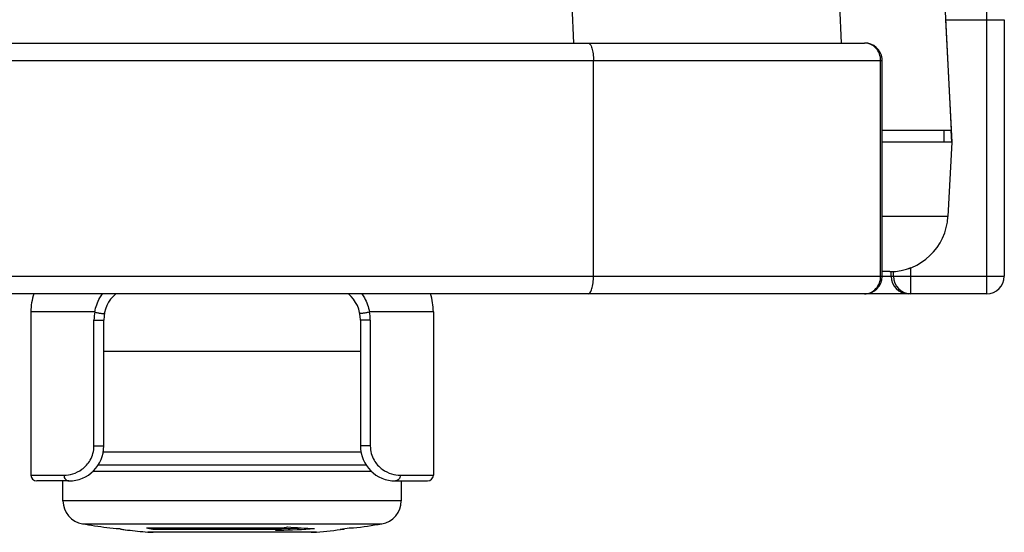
# Model space of a CAD drawing. Header units: millimetres. Extents: x 0 to 1189, y 0 to 841.
# Tile 18 of 34: x 429 to 514, y 629 to 673. Entities that reach past the tile are written whole.
import ezdxf

# ---------------------------------------------------------------- set-up
doc = ezdxf.new("R2010")
doc.units = ezdxf.units.MM
doc.header["$LTSCALE"] = 65.395
for name, color, linetype in [('BOTTOM_BODY-RH-SHAPE', 7, 'CONTINUOUS'), ('JACKET_BOTTOM-R-SHAPE', 7, 'CONTINUOUS'), ('JACKET_TOP-R-SHAPE', 7, 'CONTINUOUS'), ('OUTSIDE-XA-BODY-V-Y-SHAPE', 7, 'CONTINUOUS'), ('OUTSIDE-XA-HANDLE-BV-_-SHAPE', 7, 'CONTINUOUS'), ('PROTECT_CAP_EMERGENCY_SWI-SHAPE', 7, 'CONTINUOUS'), ('TOP_BODY-RH-A-SHAPE', 7, 'CONTINUOUS'), ('TOP_BODY-RH-SHAPE', 7, 'CONTINUOUS')]:
    doc.layers.add(name, color=color, linetype=linetype)

msp = doc.modelspace()

# ---------------------------------------------------------------- linework, layer by layer
at = {"layer": 'BOTTOM_BODY-RH-SHAPE', "color": 7, "linetype": 'Continuous'}
for p, q in [((476.74, 671.159), (476.593, 674.414)), ((476.74, 671.159), (476.593, 674.414)), ((499.686, 671.159), (499.559, 674.414)), ((499.686, 671.159), (499.559, 674.414)), ((508.542, 674.414), (509.105, 663.659)), ((509.105, 663.659), (503.178, 663.659)), ((508.458, 663.659), (508.458, 662.659))]:
    msp.add_line(p, q, dxfattribs=at)
at = {"layer": 'JACKET_BOTTOM-R-SHAPE', "color": 7, "linetype": 'Continuous'}
for p, q in [((512.151, 649.659), (512.151, 674.659)), ((508.607, 673.159), (513.651, 673.159)), ((508.607, 673.159), (509.158, 662.659)), ((513.651, 673.159), (513.651, 651.159)), ((509.142, 662.659), (509.09, 663.658)), ((509.158, 662.659), (508.824, 656.297)), ((505.651, 649.659), (505.651, 651.902)), ((503.178, 651.159), (513.651, 651.159)), ((503.955, 651.159), (503.955, 651.569)), ((504.151, 651.159), (504.151, 651.569)), ((512.151, 649.659), (501.678, 649.659))]:
    msp.add_line(p, q, dxfattribs=at)
for centre, radius, start, end in [((503.818, 656.595), 5.038, 289.25062, 289.37872), ((503.831, 656.561), 5.002, 289.37491, 291.34305), ((505.455, 651.159), 1.5, 179.99923, 269.99923), ((505.651, 651.159), 1.5, 179.99974, 269.99861), ((512.151, 651.159), 1.5, 270.00055, 359.99945)]:
    msp.add_arc(centre, radius, start, end, dxfattribs=at)
at = {"layer": 'JACKET_TOP-R-SHAPE', "color": 7, "linetype": 'Continuous'}
for p, q in [((427.081, 671.159), (501.678, 671.159)), ((425.603, 669.659), (503.178, 669.659)), ((478.435, 651.159), (478.435, 669.659)), ((503.052, 651.159), (503.052, 669.659)), ((503.178, 651.159), (503.178, 669.659)), ((425.156, 651.159), (503.178, 651.159)), ((501.678, 649.659), (426.656, 649.659))]:
    msp.add_line(p, q, dxfattribs=at)
for centre, radius, start, end in [((501.678, 669.659), 1.5, 6.49108, 89.9994), ((501.675, 669.659), 1.503, 0.72447, 6.47925), ((501.673, 669.659), 1.505, 0.00395, 0.72636), ((501.678, 651.159), 1.5, 270.00006, 359.27565), ((501.673, 651.159), 1.505, 359.27364, 359.99605)]:
    msp.add_arc(centre, radius, start, end, dxfattribs=at)
for points, knots in [([(477.971, 671.159), (478.041, 671.159), (478.151, 671.061), (478.237, 670.897), (478.307, 670.709), (478.362, 670.483), (478.42, 670.13), (478.435, 669.85), (478.435, 669.659)], [0, 0, 0, 0, 0.128579, 0.226064, 0.34739, 0.490102, 0.65005, 1, 1, 1, 1]), ([(503.052, 669.659), (503.052, 669.853), (502.982, 670.241), (502.681, 670.739), (502.225, 671.078), (501.857, 671.159), (501.678, 671.159)], [0, 0, 0, 0, 0.260033, 0.514296, 0.760189, 1, 1, 1, 1]), ([(477.971, 649.659), (478.041, 649.659), (478.151, 649.756), (478.237, 649.921), (478.307, 650.108), (478.362, 650.334), (478.42, 650.687), (478.435, 650.967), (478.435, 651.159)], [0, 0, 0, 0, 0.128579, 0.226064, 0.34739, 0.490102, 0.65005, 1, 1, 1, 1]), ([(501.678, 649.659), (501.857, 649.659), (502.225, 649.739), (502.681, 650.078), (502.982, 650.576), (503.052, 650.964), (503.052, 651.159)], [0, 0, 0, 0, 0.239811, 0.485704, 0.739967, 1, 1, 1, 1])]:
    msp.add_open_spline(points, degree=3, knots=knots, dxfattribs=at)
at = {"layer": 'OUTSIDE-XA-BODY-V-Y-SHAPE', "color": 7, "linetype": 'Continuous'}
for p, q in [((458.458, 644.709), (436.458, 644.709)), ((458.504, 636.082), (436.41, 636.082)), ((458.954, 634.957), (435.96, 634.957)), ((435.534, 634.444), (459.382, 634.444)), ((432.958, 631.91), (432.958, 633.609)), ((461.958, 633.609), (461.958, 631.91)), ((461.958, 631.91), (432.958, 631.91)), ((434.637, 629.936), (460.278, 629.936)), ((437.894, 629.48), (437.894, 629.507)), ((440.104, 629.581), (451.853, 629.581)), ((454.687, 629.229), (440.229, 629.229)), ((440.658, 629.581), (440.669, 629.579)), ((440.669, 629.579), (440.669, 629.48)), ((440.669, 629.48), (451.515, 629.48)), ((454.235, 629.209), (440.68, 629.209)), ((451.515, 629.48), (451.515, 629.579)), ((454.529, 629.529), (454.516, 629.53)), ((454.529, 629.529), (454.516, 629.53)), ((456.731, 629.48), (457.058, 629.48)), ((457.058, 629.522), (457.058, 629.48)), ((457.503, 629.581), (457.858, 629.581))]:
    msp.add_line(p, q, dxfattribs=at)
for centre, radius, start, end in [((434.958, 631.91), 2, 180, 260.77822), ((459.958, 631.91), 2, 279.2218, 0), ((447.458, 708.905), 80.003, 260.77825, 262.27959), ((447.075, 644.98), 16.123, 287.23774, 288.50012), ((455.351, 658.626), 29.108, 263.76764, 268.35642), ((447.458, 708.902), 80, 277.46959, 279.22178), ((438.333, 641.588), 12.07, 262.27475, 267.46117), ((439.102, 634.84), 5.468, 256.21232, 263.54698), ((447.459, 708.308), 79.406, 263.08185, 263.36014), ((447.458, 708.904), 80.002, 263.56177, 264.81545), ((447.568, 669.837), 40.942, 259.49521, 260.29932), ((440.68, 634.211), 5.003, 264.81683, 269.99867), ((447.221, 644.491), 15.613, 284.67623, 285.9627), ((449.715, 703.536), 74.164, 271.12906, 271.39186), ((449.716, 703.782), 74.288, 271.38681, 271.64964), ((449.715, 703.525), 74.153, 271.3921, 273.72183), ((449.715, 703.829), 74.335, 271.64969, 272.82812), ((454.235, 634.209), 5, 270, 275.18454), ((447.458, 708.902), 80, 275.18454, 276.8921), ((447.447, 703.668), 74.767, 277.13278, 277.72996)]:
    msp.add_arc(centre, radius, start, end, dxfattribs=at)
at = {"layer": 'OUTSIDE-XA-HANDLE-BV-_-SHAPE', "color": 7, "linetype": 'Continuous'}
for p, q in [((458.458, 644.709), (436.458, 644.709)), ((458.504, 636.082), (436.41, 636.082)), ((458.954, 634.957), (435.96, 634.957)), ((435.534, 634.444), (459.382, 634.444)), ((432.958, 631.91), (432.958, 633.609)), ((461.958, 633.609), (461.958, 631.91)), ((461.958, 631.91), (432.958, 631.91)), ((434.637, 629.936), (460.278, 629.936)), ((437.894, 629.48), (437.894, 629.507)), ((440.104, 629.581), (451.853, 629.581)), ((454.687, 629.229), (440.229, 629.229)), ((440.658, 629.581), (440.669, 629.579)), ((440.669, 629.579), (440.669, 629.48)), ((440.669, 629.48), (451.515, 629.48)), ((454.235, 629.209), (440.68, 629.209)), ((451.515, 629.48), (451.515, 629.579)), ((456.731, 629.48), (457.058, 629.48)), ((457.058, 629.48), (457.058, 629.522)), ((457.503, 629.581), (457.858, 629.581))]:
    msp.add_line(p, q, dxfattribs=at)
for centre, radius, start, end in [((434.958, 631.91), 2, 180, 260.77822), ((459.958, 631.91), 2, 279.2218, 0), ((447.458, 708.905), 80.003, 260.77825, 262.27959), ((447.075, 644.98), 16.123, 287.23774, 288.50012), ((455.351, 658.626), 29.108, 263.76763, 268.38125), ((447.458, 708.902), 80, 277.46959, 279.22178), ((438.329, 641.543), 12.026, 262.26513, 267.47078), ((439.102, 634.84), 5.468, 256.21232, 263.54698), ((447.459, 708.308), 79.406, 263.08185, 263.36014), ((447.458, 708.904), 80.002, 263.56177, 264.81545), ((447.568, 669.837), 40.942, 259.49521, 260.29932), ((440.68, 634.211), 5.003, 264.81683, 269.99867), ((447.221, 644.491), 15.613, 284.67623, 285.9627), ((449.715, 703.536), 74.164, 271.12906, 271.39186), ((449.716, 703.782), 74.288, 271.38681, 271.64964), ((449.715, 703.525), 74.153, 271.3921, 273.72183), ((449.715, 703.829), 74.335, 271.64969, 272.82812), ((454.235, 634.209), 5, 270, 275.18454), ((447.458, 708.902), 80, 275.18454, 276.8921), ((447.447, 703.668), 74.767, 277.13278, 277.72996)]:
    msp.add_arc(centre, radius, start, end, dxfattribs=at)
at = {"layer": 'PROTECT_CAP_EMERGENCY_SWI-SHAPE', "color": 7, "linetype": 'Continuous'}
for p, q in [((435.687, 648.109), (430.208, 648.109)), ((430.208, 648.109), (430.208, 634.109)), ((435.614, 647.409), (436.458, 647.409)), ((435.614, 636.609), (435.614, 647.409)), ((436.458, 636.609), (436.458, 647.409)), ((459.301, 647.409), (458.458, 647.409)), ((458.458, 647.409), (458.458, 636.609)), ((464.708, 648.109), (459.228, 648.109)), ((459.301, 647.409), (459.301, 636.609)), ((464.708, 648.109), (464.708, 634.109)), ((435.614, 636.609), (436.458, 636.609)), ((459.301, 636.609), (458.458, 636.609)), ((430.208, 634.109), (433.04, 634.109)), ((461.876, 634.109), (464.708, 634.109)), ((433.458, 633.609), (430.708, 633.609)), ((461.458, 633.609), (464.207, 633.609))]:
    msp.add_line(p, q, dxfattribs=at)
for centre, radius, start, end in [((435.208, 648.109), 5, 161.93761, 180), ((439.458, 647.409), 3, 131.32075, 180), ((455.458, 647.409), 3, 0, 48.60371), ((459.708, 648.109), 5, 0, 18.06239), ((439.018, 647.408), 3.403, 168.12036, 179.99507), ((455.897, 647.408), 3.404, 0.00538, 11.8792), ((433.458, 636.609), 3, 270, 0), ((461.458, 636.609), 3, 180, 270), ((430.708, 634.109), 0.5, 180, 270), ((464.208, 634.109), 0.5, 270, 0)]:
    msp.add_arc(centre, radius, start, end, dxfattribs=at)
for points, knots in [([(435.687, 648.109), (435.766, 648.524), (435.962, 649.068), (436.263, 649.545), (436.345, 649.661)], [0, 0, 0, 0, 0.74903, 1, 1, 1, 1]), ([(458.572, 649.659), (458.654, 649.543), (458.954, 649.066), (459.15, 648.524), (459.228, 648.109)], [0, 0, 0, 0, 0.250964, 1, 1, 1, 1]), ([(435.687, 648.109), (435.767, 648.078), (435.941, 648.03), (436.158, 647.99), (436.324, 647.974), (436.42, 647.974), (436.481, 647.98), (436.516, 647.998), (436.518, 648.009)], [0, 0, 0, 0, 0.300899, 0.629944, 0.772723, 0.885644, 0.961184, 1, 1, 1, 1]), ([(459.228, 648.109), (459.148, 648.078), (458.974, 648.03), (458.757, 647.99), (458.592, 647.974), (458.495, 647.974), (458.434, 647.98), (458.399, 647.998), (458.397, 648.009)], [0, 0, 0, 0, 0.300899, 0.629945, 0.772723, 0.885645, 0.961185, 1, 1, 1, 1]), ([(433.04, 634.109), (433.294, 634.109), (433.847, 634.189), (434.672, 634.595), (435.26, 635.251), (435.558, 635.972), (435.614, 636.393), (435.614, 636.609)], [0, 0, 0, 0, 0.192261, 0.415562, 0.683214, 0.837173, 1, 1, 1, 1]), ([(459.301, 636.609), (459.301, 636.393), (459.358, 635.971), (459.656, 635.25), (460.244, 634.594), (461.069, 634.189), (461.622, 634.109), (461.876, 634.109)], [0, 0, 0, 0, 0.163032, 0.317178, 0.584882, 0.80793, 1, 1, 1, 1]), ([(433.04, 634.109), (433.04, 633.984), (433.101, 633.791), (433.289, 633.637), (433.403, 633.609), (433.458, 633.609)], [0, 0, 0, 0, 0.525396, 0.769147, 1, 1, 1, 1]), ([(461.876, 634.109), (461.876, 633.984), (461.814, 633.791), (461.627, 633.637), (461.512, 633.609), (461.458, 633.609)], [0, 0, 0, 0, 0.525396, 0.769147, 1, 1, 1, 1])]:
    msp.add_open_spline(points, degree=3, knots=knots, dxfattribs=at)
at = {"layer": 'TOP_BODY-RH-A-SHAPE', "color": 7, "linetype": 'Continuous'}
for p, q in [((509.158, 662.659), (503.178, 662.659)), ((509.158, 662.659), (508.824, 656.297)), ((508.824, 656.297), (503.178, 656.297)), ((503.831, 651.559), (503.178, 651.559))]:
    msp.add_line(p, q, dxfattribs=at)
msp.add_arc((503.831, 656.559), 5, 270, 357, dxfattribs=at)
at = {"layer": 'TOP_BODY-RH-SHAPE', "color": 7, "linetype": 'Continuous'}
for p, q in [((509.158, 662.659), (503.178, 662.659)), ((509.158, 662.659), (508.824, 656.297)), ((508.824, 656.297), (503.178, 656.297)), ((503.831, 651.559), (503.178, 651.559))]:
    msp.add_line(p, q, dxfattribs=at)
msp.add_arc((503.831, 656.559), 5, 270, 357, dxfattribs=at)

doc.saveas('drawing.dxf')
